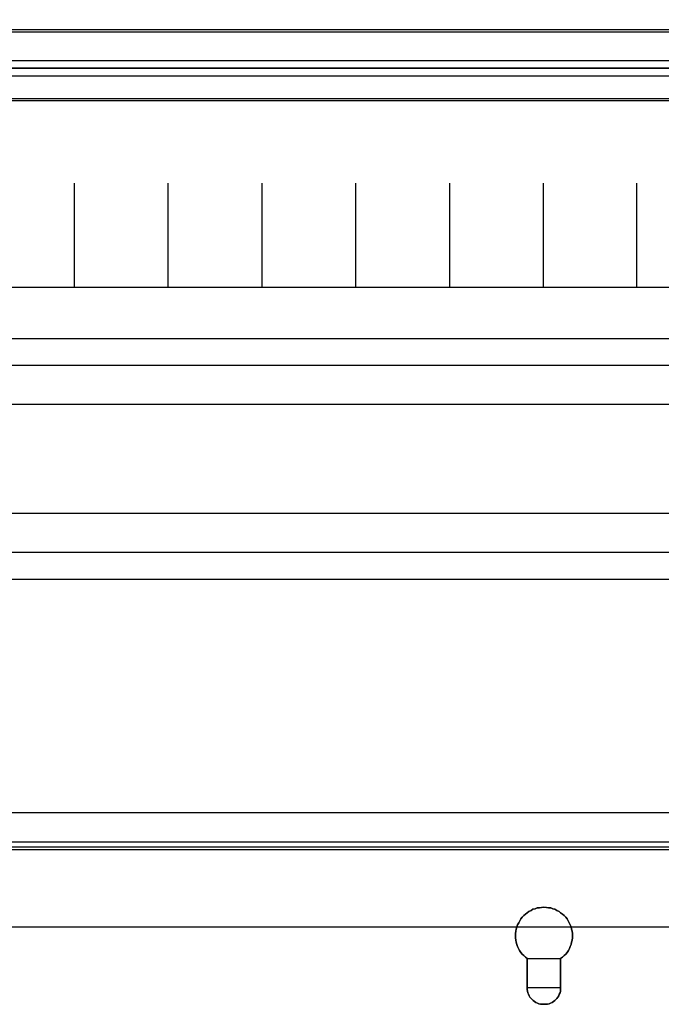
# Model space of a CAD drawing. Extents: x -558982 to 5119495, y -5290134 to 97908.
# Tile 44 of 256: x -473969 to -472737, y -27141 to -25251. Entities that reach past the tile are written whole.
import ezdxf

# ---------------------------------------------------------------- set-up
doc = ezdxf.new("R2010")
doc.units = 0
doc.header["$MEASUREMENT"] = 0
doc.layers.get('0').update_dxf_attribs({"color": 252})
for name, color, linetype in [('30', 7, 'Continuous'), ('5', 7, 'Continuous'), ('50', 7, 'Continuous')]:
    doc.layers.add(name, color=color, linetype=linetype)

# ---------------------------------------------------------------- blocks, each defined once
blk = doc.blocks.new('*U1072')
at = {"layer": '5', "color": 7}
for points in [[(675.198013, -756.392427), (675.559004, -756.135475), (675.868425, -755.827132), (676.177846, -755.51879), (676.435697, -755.210448), (676.693548, -754.850715), (676.899828, -754.439592), (677.054539, -754.079859), (677.209249, -753.668736), (677.31239, -753.257613), (677.41553, -752.84649), (677.4671, -752.435367), (677.4671, -752.024243), (677.4671, -751.61312), (677.41553, -751.150607), (677.31239, -750.739484), (677.209249, -750.32836), (677.054539, -749.917237), (676.848258, -749.506114), (676.641978, -749.146381), (676.435697, -748.786649), (676.177846, -748.426916), (675.868425, -748.118574), (675.559004, -747.861622), (675.198013, -747.60467), (674.888592, -747.347718), (674.476031, -747.142156), (674.11504, -746.936595), (673.702478, -746.833814), (673.289917, -746.679643), (672.877356, -746.628252), (672.464794, -746.576862), (672.000663, -746.525471), (671.536531, -746.576862), (671.12397, -746.628252), (670.711409, -746.679643), (670.298847, -746.833814), (669.886286, -746.936595), (669.525295, -747.142156), (669.112734, -747.347718), (668.803313, -747.60467), (668.442321, -747.861622), (668.1329, -748.118574), (667.823479, -748.426916), (667.565629, -748.786649), (667.359348, -749.146381), (667.153067, -749.506114), (666.946787, -749.917237), (666.792076, -750.32836), (666.688936, -750.739484), (666.585795, -751.150607), (666.534225, -751.61312), (666.534225, -752.024243), (666.534225, -752.435367), (666.585795, -752.84649), (666.688936, -753.257613), (666.792076, -753.668736), (666.946787, -754.079859), (667.101497, -754.439592), (667.307778, -754.850715), (667.565629, -755.210448), (667.823479, -755.51879), (668.1329, -755.827132), (668.442321, -756.135475), (668.803313, -756.392427), (675.198013, -756.392427)], [(666.792076, -750.328107), (666.688936, -750.739203), (666.585795, -751.150299), (666.534225, -751.612782), (666.534225, -752.023877), (666.534225, -752.434973), (666.585795, -752.846069), (666.688936, -753.257165), (666.792076, -753.668261), (666.946787, -754.079356), (667.101497, -754.439065), (667.307778, -754.850161), (667.565629, -755.20987), (667.823479, -755.518192), (668.1329, -755.826513), (668.442321, -756.134835), (668.803313, -756.39177), (668.803313, -761.99295), (668.803313, -762.301272), (668.854883, -762.660981), (668.906453, -762.969303), (669.061163, -763.226238), (669.164304, -763.534559), (669.319014, -763.791494), (669.525295, -764.048429), (669.731576, -764.253977), (669.937856, -764.459525), (670.195707, -764.665073), (670.453558, -764.819234), (670.762979, -764.973395), (671.02083, -765.076169), (671.330251, -765.127556), (671.691242, -765.178942), (672.000663, -765.178942), (672.310084, -765.178942), (672.671075, -765.127556), (672.980496, -765.076169), (673.238347, -764.973395), (673.547768, -764.819234), (673.805619, -764.665073), (674.063469, -764.459525), (674.26975, -764.253977), (674.476031, -764.048429), (674.682311, -763.791494), (674.837022, -763.534559), (674.940162, -763.226238), (675.094873, -762.969303), (675.146443, -762.660981), (675.198013, -762.301272), (675.198013, -761.99295), (675.198013, -756.39177), (675.559004, -756.134835), (675.868425, -755.826513), (676.177846, -755.518192), (676.435697, -755.20987), (676.693548, -754.850161), (676.899828, -754.439065), (677.054539, -754.079356), (677.209249, -753.668261), (677.31239, -753.257165), (677.41553, -752.846069), (677.4671, -752.434973), (677.4671, -752.023877), (677.4671, -751.612782), (677.41553, -751.150299), (677.31239, -750.739203), (677.209249, -750.328107), (677.054539, -749.917012), (676.848258, -749.505916), (676.641978, -749.146207), (676.435697, -748.786498), (676.177846, -748.426789), (675.868425, -748.118468), (675.559004, -747.861533), (675.198013, -747.604598), (674.888592, -747.347663), (674.476031, -747.142115), (674.11504, -746.936567), (673.702478, -746.833793), (673.289917, -746.679632), (672.877356, -746.628245), (672.464794, -746.576858), (672.000663, -746.525471), (671.536531, -746.576858), (671.12397, -746.628245), (670.711409, -746.679632), (670.298847, -746.833793), (669.886286, -746.936567), (669.525295, -747.142115), (669.112734, -747.347663), (668.803313, -747.604598), (668.442321, -747.861533), (668.1329, -748.118468), (667.823479, -748.426789), (667.565629, -748.786498), (667.359348, -749.146207), (667.153067, -749.505916), (666.946787, -749.917012), (666.792076, -750.328107)], [(666.792076, -750.328107), (666.688936, -750.739203), (666.585795, -751.150299), (666.534225, -751.612782), (666.534225, -752.023877), (666.534225, -752.434973), (666.585795, -752.846069), (666.688936, -753.257165), (666.792076, -753.668261), (666.946787, -754.079356), (667.101497, -754.439065), (667.307778, -754.850161), (667.565629, -755.20987), (667.823479, -755.518192), (668.1329, -755.826513), (668.442321, -756.134835), (668.803313, -756.39177), (668.803313, -761.99295), (668.803313, -762.301272), (668.854883, -762.660981), (668.906453, -762.969303), (669.061163, -763.226238), (669.164304, -763.534559), (669.319014, -763.791494), (669.525295, -764.048429), (669.731576, -764.253977), (669.937856, -764.459525), (670.195707, -764.665073), (670.453558, -764.819234), (670.762979, -764.973395), (671.02083, -765.076169), (671.330251, -765.127556), (671.691242, -765.178942), (672.000663, -765.178942), (672.310084, -765.178942), (672.671075, -765.127556), (672.980496, -765.076169), (673.238347, -764.973395), (673.547768, -764.819234), (673.805619, -764.665073), (674.063469, -764.459525), (674.26975, -764.253977), (674.476031, -764.048429), (674.682311, -763.791494), (674.837022, -763.534559), (674.940162, -763.226238), (675.094873, -762.969303), (675.146443, -762.660981), (675.198013, -762.301272), (675.198013, -761.99295), (675.198013, -756.39177), (675.559004, -756.134835), (675.868425, -755.826513), (676.177846, -755.518192), (676.435697, -755.20987), (676.693548, -754.850161), (676.899828, -754.439065), (677.054539, -754.079356), (677.209249, -753.668261), (677.31239, -753.257165), (677.41553, -752.846069), (677.4671, -752.434973), (677.4671, -752.023877), (677.4671, -751.612782), (677.41553, -751.150299), (677.31239, -750.739203), (677.209249, -750.328107), (677.054539, -749.917012), (676.848258, -749.505916), (676.641978, -749.146207), (676.435697, -748.786498), (676.177846, -748.426789), (675.868425, -748.118468), (675.559004, -747.861533), (675.198013, -747.604598), (674.888592, -747.347663), (674.476031, -747.142115), (674.11504, -746.936567), (673.702478, -746.833793), (673.289917, -746.679632), (672.877356, -746.628245), (672.464794, -746.576858), (672.000663, -746.525471), (671.536531, -746.576858), (671.12397, -746.628245), (670.711409, -746.679632), (670.298847, -746.833793), (669.886286, -746.936567), (669.525295, -747.142115), (669.112734, -747.347663), (668.803313, -747.604598), (668.442321, -747.861533), (668.1329, -748.118468), (667.823479, -748.426789), (667.565629, -748.786498), (667.359348, -749.146207), (667.153067, -749.505916), (666.946787, -749.917012), (666.792076, -750.328107)], [(666.792076, -750.328107), (666.946787, -749.917012), (667.153067, -749.505916), (667.359348, -749.146207), (667.565629, -748.786498), (667.823479, -748.426789), (668.1329, -748.118468), (668.442321, -747.861533), (668.803313, -747.604598), (669.112734, -747.347663), (669.525295, -747.142115), (669.886286, -746.936567), (670.298847, -746.833793), (670.711409, -746.679632), (671.12397, -746.628245), (671.536531, -746.576858), (672.000663, -746.525471), (672.464794, -746.576858), (672.877356, -746.628245), (673.289917, -746.679632), (673.702478, -746.833793), (674.11504, -746.936567), (674.476031, -747.142115), (674.888592, -747.347663), (675.198013, -747.604598), (675.559004, -747.861533), (675.868425, -748.118468), (676.177846, -748.426789), (676.435697, -748.786498), (676.641978, -749.146207), (676.848258, -749.505916), (677.054539, -749.917012), (677.209249, -750.328107), (677.31239, -750.739203), (677.41553, -751.150299), (677.4671, -751.612782), (677.4671, -752.023877), (677.4671, -752.434973), (677.41553, -752.846069), (677.31239, -753.257165), (677.209249, -753.668261), (677.054539, -754.079356), (676.899828, -754.439065), (676.693548, -754.850161), (676.435697, -755.20987), (676.177846, -755.518192), (675.868425, -755.826513), (675.559004, -756.134835), (675.198013, -756.39177), (675.198013, -761.99295), (675.198013, -762.301272), (675.146443, -762.660981), (675.094873, -762.969303), (674.940162, -763.226238), (674.837022, -763.534559), (674.682311, -763.791494), (674.476031, -764.048429), (674.26975, -764.253977), (674.063469, -764.459525), (673.805619, -764.665073), (673.547768, -764.819234), (673.238347, -764.973395), (672.980496, -765.076169), (672.671075, -765.127556), (672.310084, -765.178942), (672.000663, -765.178942), (671.691242, -765.178942), (671.330251, -765.127556), (671.02083, -765.076169), (670.762979, -764.973395), (670.453558, -764.819234), (670.195707, -764.665073), (669.937856, -764.459525), (669.731576, -764.253977), (669.525295, -764.048429), (669.319014, -763.791494), (669.164304, -763.534559), (669.061163, -763.226238), (668.906453, -762.969303), (668.854883, -762.660981), (668.803313, -762.301272), (668.803313, -761.99295), (668.803313, -756.39177), (668.442321, -756.134835), (668.1329, -755.826513), (667.823479, -755.518192), (667.565629, -755.20987), (667.307778, -754.850161), (667.101497, -754.439065), (666.946787, -754.079356), (666.792076, -753.668261), (666.688936, -753.257165), (666.585795, -752.846069), (666.534225, -752.434973), (666.534225, -752.023877), (666.534225, -751.612782), (666.585795, -751.150299), (666.688936, -750.739203), (666.792076, -750.328107)], [(668.803513, -761.993235), (668.803513, -756.389779), (668.803513, -761.993235)], [(675.195162, -761.993235), (675.195162, -756.389779), (675.195162, -761.993235)], [(668.803513, -761.990587), (668.803513, -762.299137), (668.85508, -762.659113), (668.906646, -762.967663), (669.061347, -763.224789), (669.164481, -763.533339), (669.319182, -763.790465), (669.52545, -764.04759), (669.731718, -764.253291), (669.937985, -764.458991), (670.19582, -764.664692), (670.453655, -764.818967), (670.763056, -764.973242), (671.020891, -765.076092), (671.330293, -765.127517), (671.691261, -765.178942), (672.000663, -765.178942), (672.310064, -765.178942), (672.671033, -765.127517), (672.980435, -765.076092), (673.238269, -764.973242), (673.547671, -764.818967), (673.805506, -764.664692), (674.06334, -764.458991), (674.269608, -764.253291), (674.475876, -764.04759), (674.682144, -763.790465), (674.836844, -763.533339), (674.939978, -763.224789), (675.094679, -762.967663), (675.146246, -762.659113), (675.197813, -762.299137), (675.197813, -761.990587), (668.803513, -761.990587)]]:
    blk.add_lwpolyline(points, close=True, dxfattribs=at)
at = {"layer": '50', "color": 7}
for points in [[(491.918695, -750.333491), (851.82548, -750.333491)], [(503.983265, -85.921426), (839.76091, -85.921426), (839.76091, -735.000783), (503.983265, -735.000783), (503.983265, -85.921426)], [(507.824617, -728.385739), (835.919558, -728.385739), (835.919558, -441.457538), (507.824617, -441.457538), (507.824617, -728.385739)], [(507.824617, -578.069586), (835.919558, -578.069586), (835.919558, -591.771043), (507.824617, -591.771043), (507.824617, -578.069586)]]:
    blk.add_lwpolyline(points, dxfattribs=at)
blk.add_lwpolyline([(508.238179, -578.482695), (835.505996, -578.482695), (835.505996, -591.357933), (508.238179, -591.357933), (508.238179, -578.482695)], close=True, dxfattribs=at)
blk = doc.blocks.new('*U1092')
at = {"layer": '50', "color": 7}
for points in [[(832.001083, -585.500256), (512.000243, -585.500256)], [(515.970229, -584.006707), (827.968097, -584.006707)]]:
    blk.add_lwpolyline(points, dxfattribs=at)
blk = doc.blocks.new('*U1099')
at = {"layer": '50', "color": 7}
for points in [[(512.000243, -585.497608), (832.001083, -585.497608)], [(832.001083, -735.498632), (512.000243, -735.498632)], [(515.970229, -734.007732), (827.968097, -734.007732)], [(827.968097, -586.988509), (515.970229, -586.988509)], [(827.968097, -586.988509), (515.970229, -586.988509)], [(509.985212, -627.512936), (834.016113, -627.512936)], [(827.968097, -586.988509), (515.970229, -586.988509)], [(509.985212, -627.512936), (834.016113, -627.512936)], [(581.907835, -627.555306), (581.907835, -607.543341)], [(599.863306, -627.555306), (599.863306, -607.543341)], [(617.924818, -627.555306), (617.924818, -607.543341)], [(635.898846, -627.555306), (635.898846, -607.543341)], [(653.960359, -627.555306), (653.960359, -607.543341)], [(671.937038, -627.555306), (671.937038, -607.543341)], [(689.850092, -627.555306), (689.850092, -607.543341)], [(509.985212, -637.345466), (834.016113, -637.345466), (834.016113, -683.650775), (509.985212, -683.650775), (509.985212, -637.345466)]]:
    blk.add_lwpolyline(points, dxfattribs=at)
blk = doc.blocks.new('*U1100')
at = {"layer": '30', "color": 7}
blk.add_lwpolyline([(499.9802, -642.474906), (844.087401, -642.474906), (844.087401, -678.452483), (499.9802, -678.452483), (499.9802, -642.474906)], close=True, dxfattribs=at)
for points in [[(499.9802, -642.474906), (844.087401, -642.474906), (844.087401, -678.452483), (499.9802, -678.452483), (499.9802, -642.474906)], [(499.9802, -649.971779), (844.087401, -649.971779), (844.087401, -670.95561), (499.9802, -670.95561), (499.9802, -649.971779)]]:
    blk.add_lwpolyline(points, dxfattribs=at)

msp = doc.modelspace()

# ---------------------------------------------------------------- block references
at = {"xscale": 10, "yscale": 10, "zscale": 10}
for name in ['*U1072', '*U1092', '*U1100', '*U1099']:
    msp.add_blockref(name, (-479682.3, -19489.1), dxfattribs=at)

doc.saveas('drawing.dxf')
